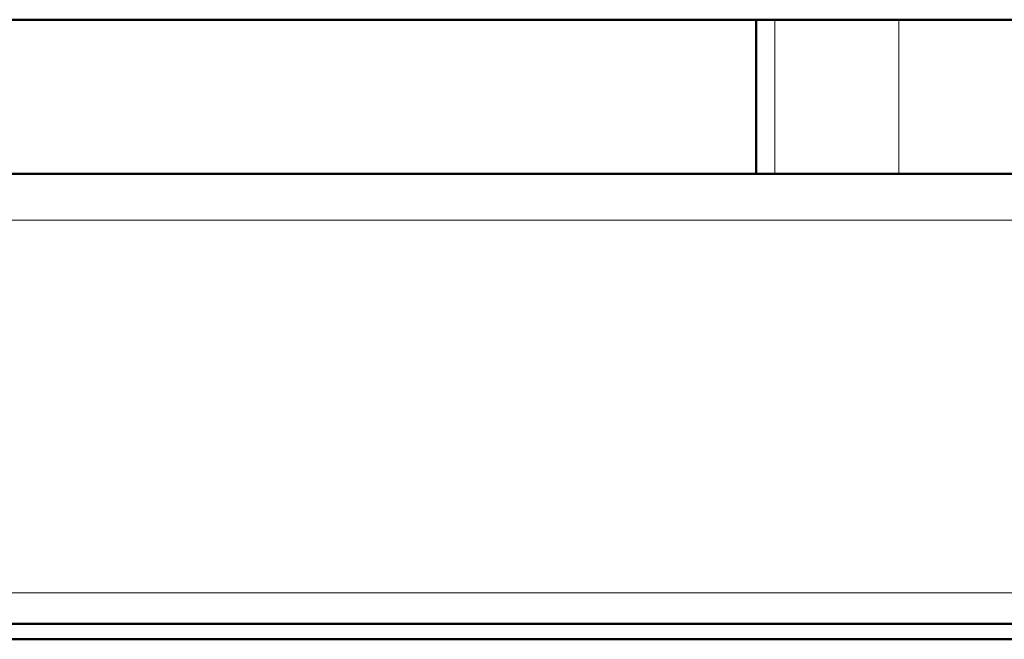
# Model space of a CAD drawing. Extents: x -1351 to 1763, y -1300 to 612.
# Tile 44 of 79: x 237 to 364, y -275 to -196. Entities that reach past the tile are written whole.
import ezdxf

# ---------------------------------------------------------------- set-up
doc = ezdxf.new("R2010")
doc.units = 0

msp = doc.modelspace()

# ---------------------------------------------------------------- linework, layer by layer
at = {"color": 7, "lineweight": 50}
for p, q in [((-298.4, -195.57), (541.6, -195.57)), ((331.6, -215.42), (331.6, -195.57)), ((574.07, -215.42), (-330.86, -215.42)), ((333.99, -215.42), (331.6, -215.42)), ((349.99, -215.42), (333.99, -215.42)), ((533.22, -215.42), (349.99, -215.42)), ((571.6, -273.42), (-328.4, -273.42)), ((-328.4, -275.42), (571.6, -275.42))]:
    msp.add_line(p, q, dxfattribs=at)
at = {"color": 7, "lineweight": 18}
for p, q in [((333.99, -195.57), (333.99, -215.42)), ((349.99, -195.57), (349.99, -215.42)), ((573.57, -221.42), (-330.37, -221.42)), ((581.6, -269.42), (-338.4, -269.42))]:
    msp.add_line(p, q, dxfattribs=at)

doc.saveas('drawing.dxf')
